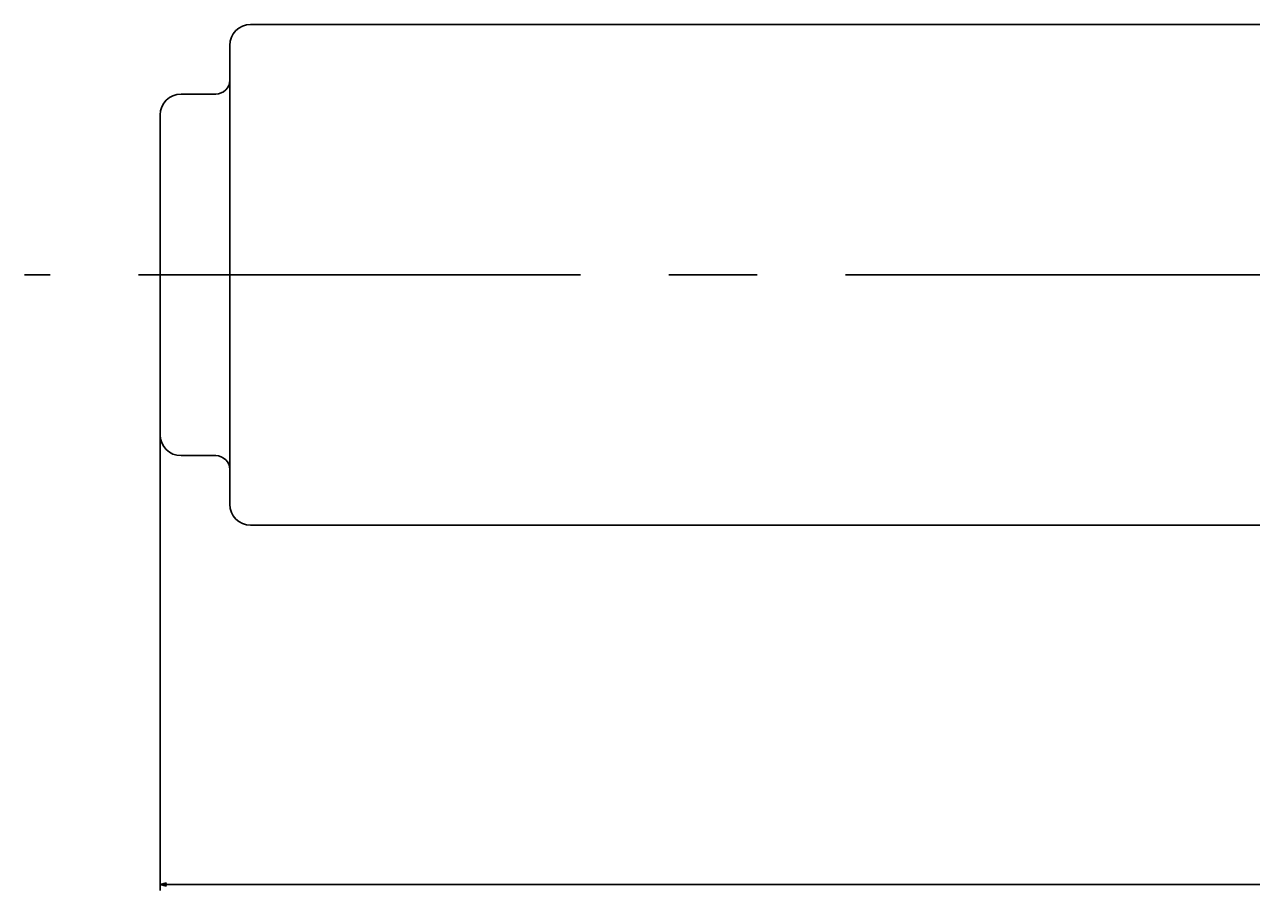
# Model space of a CAD drawing. Extents: x 87 to 200, y 167 to 219.
# Tile 1 of 7: x 98 to 116, y 167 to 179. Entities that reach past the tile are written whole.
import ezdxf

# ---------------------------------------------------------------- set-up
doc = ezdxf.new("R2010")
doc.units = 0
doc.header["$LTSCALE"] = 0.2
doc.linetypes.add('CENTER', pattern=[50.8, 31.75, -6.35, 6.35, -6.35])
doc.layers.get('0').update_dxf_attribs({"linetype": 'CONTINUOUS'})
doc.layers.get('DEFPOINTS').update_dxf_attribs({"linetype": 'CONTINUOUS'})
for name, color, linetype in [('18-0-CON', 3, 'CONTINUOUS'), ('18-2-CEN', 1, 'CENTER'), ('35-0-CON', 7, 'CONTINUOUS')]:
    doc.layers.add(name, color=color, linetype=linetype)
doc.styles.get("Standard").update_dxf_attribs({"font": 'isocp.shx', "bigfont": 'bigfont.shx'})
doc.dimstyles.get("Standard").update_dxf_attribs({"dimtxt": 0.18, "dimasz": 0.18, "dimexe": 0.18, "dimexo": 0.0625, "dimgap": 0.09, "dimtad": 0, "dimtih": 1, "dimtoh": 1, "dimzin": 0, "dimcen": 0.09, "dimazin": 3, "dimtfac": 1, "dimtofl": 0, "dimtmove": 0, "dimatfit": 3})

# ---------------------------------------------------------------- blocks, each defined once
blk = doc.blocks.new('_OPEN30')
at = {"color": 0, "linetype": 'BYBLOCK'}
for p, q in [((-1, 0.27), (0, 0)), ((0, 0), (-1, -0.27)), ((0, 0), (-1, 0))]:
    blk.add_line(p, q, dxfattribs=at)
blk = doc.blocks.new('*D188')
at = {"layer": '18-0-CON', "color": 0}
for p, q in [((166, 175.728), (166, 166.903)), ((100, 173.428), (100, 166.903)), ((100.09, 166.993), (132.73, 166.993)), ((165.91, 166.993), (133.27, 166.993))]:
    blk.add_line(p, q, dxfattribs=at)
at = {"layer": 'DEFPOINTS', "color": 0}
for p in [(166, 175.759), (100, 173.459), (166, 166.993)]:
    blk.add_point(p, dxfattribs=at)
at = {"layer": '18-0-CON', "color": 0, "xscale": 0.0899999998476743, "yscale": 0.0899999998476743, "zscale": 0.0899999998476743, "rotation": 180}
blk.add_blockref('_OPEN30', (100, 166.993), dxfattribs=at)
at = {"layer": '18-0-CON', "color": 0, "xscale": 0.0899999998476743, "yscale": 0.0899999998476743, "zscale": 0.0899999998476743}
blk.add_blockref('_OPEN30', (166, 166.993), dxfattribs=at)
at = {"layer": '18-0-CON', "color": 0}
blk.add_text('(66.0000)', height=0.09, dxfattribs=at).set_placement((132.82, 166.833))

msp = doc.modelspace()

# ---------------------------------------------------------------- linework, layer by layer
at = {"layer": '18-2-CEN'}
msp.add_line((167, 175.75896), (98.05, 175.75896), dxfattribs=at)
at = {"layer": '35-0-CON'}
for p, q in [((154.3, 179.35896), (101.3, 179.35896)), ((101, 179.05896), (101, 178.55896)), ((101, 178.55896), (101, 172.95896)), ((100.3, 178.35896), (100.8, 178.35896)), ((100, 178.05896), (100, 173.45896)), ((100.3, 173.15896), (100.8, 173.15896)), ((101, 172.95896), (101, 172.45896)), ((101.3, 172.15896), (154.3, 172.15896))]:
    msp.add_line(p, q, dxfattribs=at)
for centre, radius, start, end in [((101.3, 179.05896), 0.3, 90, 180), ((100.8, 178.55896), 0.2, 270, 0), ((100.3, 178.05896), 0.3, 90, 180), ((100.3, 173.45896), 0.3, 180, 270), ((100.8, 172.95896), 0.2, 0, 90), ((101.3, 172.45896), 0.3, 180, 270)]:
    msp.add_arc(centre, radius, start, end, dxfattribs=at)

# ---------------------------------------------------------------- dimensions: what is measured, and where the dimension line sits
at = {"layer": '18-0-CON'}
dim = msp.add_linear_dim(base=(166, 166.99272), p1=(100, 173.45896), p2=(166, 175.75896), dimstyle='Standard', override={"dimscale": 0.5, "dimdec": 4, "dimpost": '(<>)', "dimblk": 'OPEN30', "dimtdec": 4, "dimtmove": 0, "dimtzin": 0}, dxfattribs=at)
dim.commit()
dim.dimension.update_dxf_attribs({"geometry": '*D188', "text_midpoint": (133, 166.99272), "dimtype": 128})

doc.saveas('drawing.dxf')
